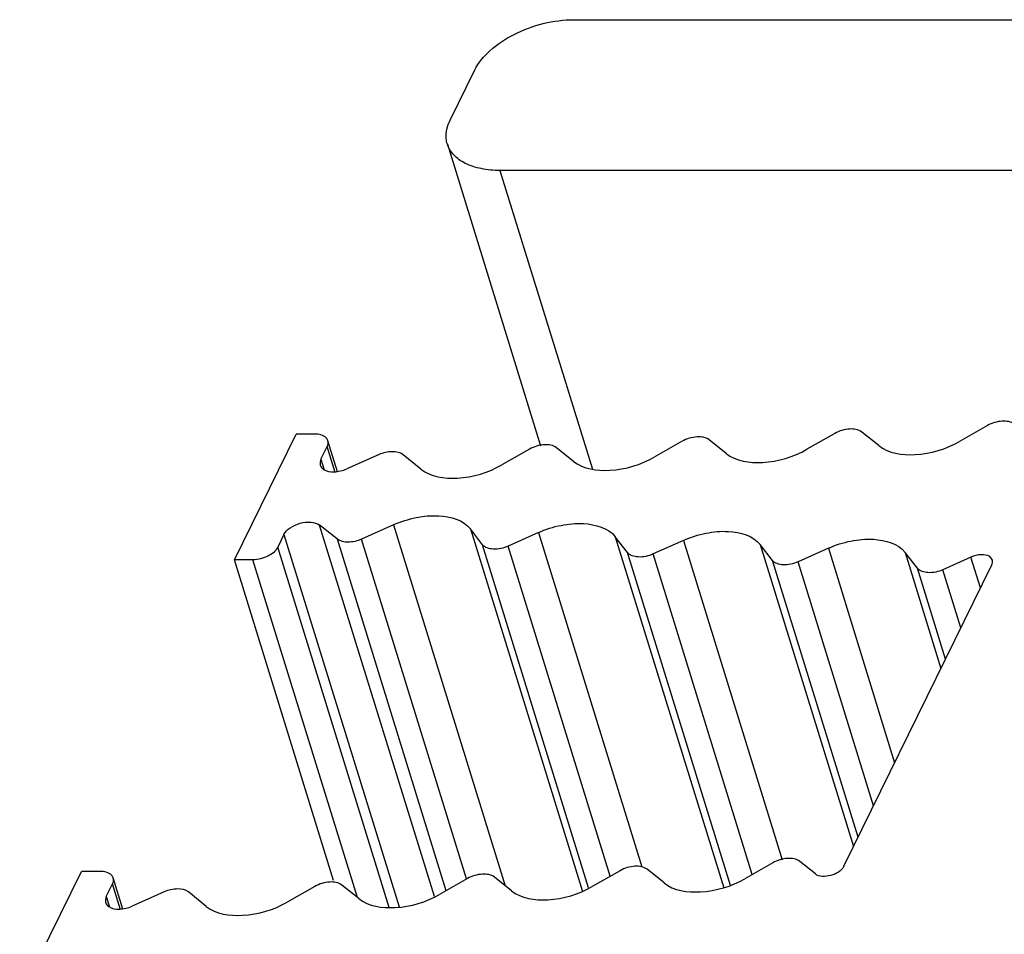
# Model space of a CAD drawing. Header units: millimetres. Extents: x 0 to 594, y 0 to 420.
# Tile 87 of 120: x 473.6 to 480.9, y 187.29 to 194.08. Entities that reach past the tile are written whole.
import ezdxf

# ---------------------------------------------------------------- set-up
doc = ezdxf.new("R2010")
doc.units = ezdxf.units.MM
doc.header["$LTSCALE"] = 32.67
doc.layers.add('3_ALL_AXES', color=7, linetype='CONTINUOUS')

msp = doc.modelspace()

# ---------------------------------------------------------------- linework, layer by layer
at = {"layer": '3_ALL_AXES', "color": 7, "linetype": 'CONTINUOUS'}
for p, q in [((477.71074, 194.08099), (482.57394, 194.08099)), ((476.79205, 193.33505), (476.97508, 193.70802)), ((476.77144, 193.15791), (477.46307, 190.91979)), ((481.69329, 192.96209), (477.16167, 192.96209)), ((480.77756, 191.06927), (480.57051, 190.95138)), ((475.1915, 190.07347), (475.64906, 191.00588)), ((475.78722, 191.00588), (475.64906, 191.00588)), ((479.6454, 191.011), (479.43835, 190.8931)), ((479.97101, 190.92027), (479.84526, 191.02134)), ((475.83387, 190.8194), (475.87962, 190.91264)), ((475.95602, 190.72638), (475.88478, 190.95693)), ((478.51324, 190.95272), (478.3062, 190.83483)), ((478.8388, 190.86204), (478.7131, 190.96307)), ((476.26436, 190.85357), (476.02552, 190.74786)), ((476.57537, 190.74624), (476.44253, 190.853)), ((477.38108, 190.89445), (477.17509, 190.77716)), ((477.70661, 190.80379), (477.58094, 190.9048)), ((475.95628, 190.22578), (475.8212, 190.33149)), ((476.37263, 190.33311), (476.13501, 190.22635)), ((475.55933, 190.25995), (475.51357, 190.16671)), ((477.03288, 190.1849), (476.94201, 190.30219)), ((477.44738, 190.27555), (477.22259, 190.17455)), ((478.10785, 190.12663), (478.01651, 190.24451)), ((478.52241, 190.21731), (478.29756, 190.11628)), ((479.18282, 190.06835), (479.09147, 190.18624)), ((479.59746, 190.15908), (479.37252, 190.05801)), ((480.25778, 190.01008), (480.16644, 190.12797)), ((475.92729, 187.69245), (475.1915, 190.07347)), ((475.32966, 190.07347), (475.1915, 190.07347)), ((479.71207, 187.79865), (480.80996, 190.0359)), ((480.65478, 190.09287), (480.44749, 189.99973)), ((478.37869, 187.67547), (478.25294, 187.77654)), ((479.18524, 187.82446), (478.97819, 187.70657)), ((479.50098, 187.74167), (479.3851, 187.83481)), ((473.59918, 186.82866), (474.05674, 187.76108)), ((474.1949, 187.76108), (474.05674, 187.76108)), ((474.3637, 187.48158), (474.29246, 187.71212)), ((476.92092, 187.70792), (476.71388, 187.59003)), ((477.24648, 187.61723), (477.12078, 187.71826)), ((478.05308, 187.76619), (477.84603, 187.6483)), ((474.24155, 187.57459), (474.2873, 187.66784)), ((475.78876, 187.64965), (475.58277, 187.53236)), ((476.11429, 187.55899), (475.98862, 187.65999)), ((474.67204, 187.60877), (474.4332, 187.50305)), ((474.98305, 187.50143), (474.85021, 187.6082))]:
    msp.add_line(p, q, dxfattribs=at)
at = {"layer": '3_ALL_AXES', "color": 9, "linetype": 'CONTINUOUS'}
for p, q in [((477.16167, 192.96209), (477.84676, 190.74512)), ((475.93882, 190.72107), (475.87962, 190.91264)), ((475.83387, 190.8194), (475.85788, 190.7417)), ((475.8212, 190.33149), (476.67234, 187.57719)), ((476.37288, 190.33323), (477.20086, 187.6539)), ((475.55933, 190.25995), (476.41312, 187.49709)), ((476.94201, 190.30219), (477.77325, 187.61227)), ((477.44739, 190.27555), (478.21422, 187.79407)), ((476.76227, 187.61759), (475.95628, 190.22578)), ((476.91393, 187.70576), (476.13501, 190.22635)), ((477.8193, 187.64004), (477.03288, 190.1849)), ((478.01651, 190.24452), (478.82135, 187.64005)), ((478.52235, 190.21728), (479.25512, 187.84606)), ((479.09147, 190.18624), (479.784, 187.94522)), ((476.34005, 187.49221), (475.51357, 190.16671)), ((477.97973, 187.72443), (477.22259, 190.17455)), ((478.8711, 187.65675), (478.10785, 190.12663)), ((479.03263, 187.73757), (478.29756, 190.11628)), ((479.59732, 190.15901), (480.08923, 188.5672)), ((480.16644, 190.12797), (480.43255, 189.26683)), ((476.10418, 187.56712), (475.32966, 190.07347)), ((479.8177, 188.01388), (479.18282, 190.06835)), ((479.93214, 188.24709), (479.37252, 190.05801)), ((480.72554, 189.86389), (480.65478, 190.09287)), ((480.46625, 189.33549), (480.25778, 190.01008)), ((480.58069, 189.5687), (480.44749, 189.99973)), ((474.34651, 187.47626), (474.2873, 187.66784)), ((474.24155, 187.57459), (474.26556, 187.4969))]:
    msp.add_line(p, q, dxfattribs=at)
at = {"layer": '3_ALL_AXES', "color": 7, "linetype": 'CONTINUOUS'}
for points, knots in [([(476.97508, 193.70802), (477.00173, 193.76233), (477.09004, 193.8664), (477.33011, 194.0224), (477.5582, 194.08099), (477.71074, 194.08099)], [0, 0, 0, 0, 0.2121956, 0.4649752, 1, 1, 1, 1]), ([(476.77144, 193.15791), (476.76723, 193.1715), (476.75565, 193.23117), (476.77175, 193.29368), (476.79205, 193.33505)], [0, 0, 0, 0, 0.2358655, 1, 1, 1, 1]), ([(477.16167, 192.96209), (477.11474, 192.96209), (477.02628, 192.96961), (476.90739, 193.00689), (476.81672, 193.06897), (476.78069, 193.12805), (476.77144, 193.15791)], [0, 0, 0, 0, 0.303503, 0.570048, 0.7978033, 1, 1, 1, 1]), ([(480.97742, 191.07961), (480.95341, 191.09891), (480.8778, 191.10882), (480.81081, 191.0882), (480.77756, 191.06927)], [0, 0, 0, 0, 0.4460012, 1, 1, 1, 1]), ([(475.88477, 190.95692), (475.88249, 190.9644), (475.86162, 190.99798), (475.81734, 191.00588), (475.78722, 191.00588)], [0, 0, 0, 0, 0.2060432, 1, 1, 1, 1]), ([(478.7131, 190.96307), (478.68909, 190.98237), (478.61348, 190.99228), (478.54649, 190.97166), (478.51324, 190.95272)], [0, 0, 0, 0, 0.4460011, 1, 1, 1, 1]), ([(479.84526, 191.02134), (479.82125, 191.04064), (479.74564, 191.05055), (479.67865, 191.02993), (479.6454, 191.011)], [0, 0, 0, 0, 0.4460011, 1, 1, 1, 1]), ([(477.58094, 190.9048), (477.55693, 190.9241), (477.48132, 190.934), (477.41433, 190.91338), (477.38108, 190.89445)], [0, 0, 0, 0, 0.4460011, 1, 1, 1, 1]), ([(479.97101, 190.92027), (480.04303, 190.86238), (480.26986, 190.83282), (480.47078, 190.89459), (480.57051, 190.95138)], [0, 0, 0, 0, 0.4460554, 1, 1, 1, 1]), ([(476.44253, 190.853), (476.42143, 190.86997), (476.35581, 190.8819), (476.29557, 190.86739), (476.26436, 190.85357)], [0, 0, 0, 0, 0.4423613, 1, 1, 1, 1]), ([(478.8388, 190.86204), (478.91083, 190.80414), (479.13767, 190.77453), (479.33861, 190.83631), (479.43835, 190.8931)], [0, 0, 0, 0, 0.4460363, 1, 1, 1, 1]), ([(475.82871, 190.77511), (475.83261, 190.76252), (475.86177, 190.73059), (475.9378, 190.7211), (475.99585, 190.73475), (476.02552, 190.74786)], [0, 0, 0, 0, 0.182965, 0.5498223, 1, 1, 1, 1]), ([(476.57537, 190.74624), (476.64741, 190.68833), (476.87426, 190.6585), (477.0753, 190.72034), (477.17509, 190.77716)], [0, 0, 0, 0, 0.4459628, 1, 1, 1, 1]), ([(477.70661, 190.80379), (477.77864, 190.7459), (478.00548, 190.71624), (478.20645, 190.77804), (478.3062, 190.83483)], [0, 0, 0, 0, 0.4460212, 1, 1, 1, 1]), ([(476.37263, 190.33311), (476.42604, 190.35711), (476.53705, 190.39201), (476.73211, 190.41074), (476.89007, 190.36922), (476.94201, 190.30219)], [0, 0, 0, 0, 0.2939552, 0.5742448, 1, 1, 1, 1]), ([(475.55933, 190.25995), (475.56933, 190.28033), (475.60741, 190.31678), (475.67882, 190.34804), (475.75473, 190.35767), (475.80437, 190.34462), (475.8212, 190.33149)], [0, 0, 0, 0, 0.2307313, 0.5099484, 0.7831034, 1, 1, 1, 1]), ([(477.44738, 190.27555), (477.50076, 190.29954), (477.61175, 190.33437), (477.80673, 190.35306), (477.9646, 190.31151), (478.01651, 190.24451)], [0, 0, 0, 0, 0.2939743, 0.5742529, 1, 1, 1, 1]), ([(478.52241, 190.21731), (478.57579, 190.24129), (478.68677, 190.2761), (478.88173, 190.29478), (479.03957, 190.25324), (479.09147, 190.18624)], [0, 0, 0, 0, 0.2939785, 0.5742538, 1, 1, 1, 1]), ([(476.13501, 190.22635), (476.10385, 190.21234), (476.04349, 190.19754), (475.97772, 190.209), (475.95628, 190.22578)], [0, 0, 0, 0, 0.5566138, 1, 1, 1, 1]), ([(477.22259, 190.17455), (477.18806, 190.15904), (477.12338, 190.14329), (477.05018, 190.16256), (477.03288, 190.1849)], [0, 0, 0, 0, 0.5726311, 1, 1, 1, 1]), ([(479.59746, 190.15908), (479.65083, 190.18306), (479.7618, 190.21784), (479.95673, 190.2365), (480.11454, 190.19495), (480.16644, 190.12797)], [0, 0, 0, 0, 0.2939844, 0.574256, 1, 1, 1, 1]), ([(475.51357, 190.16671), (475.49915, 190.13731), (475.43809, 190.09121), (475.36779, 190.07347), (475.32966, 190.07347)], [0, 0, 0, 0, 0.4619649, 1, 1, 1, 1]), ([(478.29756, 190.11628), (478.26303, 190.10077), (478.19835, 190.08502), (478.12515, 190.10429), (478.10785, 190.12663)], [0, 0, 0, 0, 0.5726311, 1, 1, 1, 1]), ([(480.81407, 190.07148), (480.81098, 190.08169), (480.78717, 190.10747), (480.72568, 190.11489), (480.67872, 190.10363), (480.65478, 190.09287)], [0, 0, 0, 0, 0.1829978, 0.5500016, 1, 1, 1, 1]), ([(479.37252, 190.05801), (479.338, 190.04249), (479.27332, 190.02675), (479.20012, 190.04602), (479.18282, 190.06835)], [0, 0, 0, 0, 0.5726311, 1, 1, 1, 1]), ([(480.44749, 189.99973), (480.41296, 189.98422), (480.34828, 189.96847), (480.27509, 189.98775), (480.25778, 190.01008)], [0, 0, 0, 0, 0.5726314, 1, 1, 1, 1]), ([(479.3851, 187.83481), (479.36109, 187.85411), (479.28548, 187.86402), (479.21849, 187.8434), (479.18524, 187.82446)], [0, 0, 0, 0, 0.4460012, 1, 1, 1, 1]), ([(478.25294, 187.77654), (478.22893, 187.79584), (478.15332, 187.80575), (478.08633, 187.78512), (478.05308, 187.76619)], [0, 0, 0, 0, 0.4460011, 1, 1, 1, 1]), ([(479.71207, 187.79865), (479.69456, 187.76296), (479.61965, 187.72182), (479.53052, 187.71793), (479.50098, 187.74167)], [0, 0, 0, 0, 0.5119342, 1, 1, 1, 1]), ([(474.29245, 187.71212), (474.29018, 187.7196), (474.26931, 187.75318), (474.22502, 187.76108), (474.1949, 187.76108)], [0, 0, 0, 0, 0.2060432, 1, 1, 1, 1]), ([(477.12078, 187.71826), (477.09677, 187.73756), (477.02116, 187.74747), (476.95417, 187.72685), (476.92092, 187.70792)], [0, 0, 0, 0, 0.4460011, 1, 1, 1, 1]), ([(478.37869, 187.67547), (478.45071, 187.61758), (478.67755, 187.58802), (478.87846, 187.64979), (478.97819, 187.70657)], [0, 0, 0, 0, 0.4460554, 1, 1, 1, 1]), ([(474.85021, 187.6082), (474.82911, 187.62516), (474.76349, 187.63709), (474.70326, 187.62258), (474.67204, 187.60877)], [0, 0, 0, 0, 0.4423613, 1, 1, 1, 1]), ([(475.98862, 187.65999), (475.96461, 187.67929), (475.889, 187.6892), (475.82201, 187.66858), (475.78876, 187.64965)], [0, 0, 0, 0, 0.4460011, 1, 1, 1, 1]), ([(477.24648, 187.61723), (477.31851, 187.55934), (477.54535, 187.52973), (477.74629, 187.59151), (477.84603, 187.6483)], [0, 0, 0, 0, 0.4460363, 1, 1, 1, 1]), ([(476.11429, 187.55899), (476.18632, 187.50109), (476.41316, 187.47144), (476.61413, 187.53323), (476.71388, 187.59003)], [0, 0, 0, 0, 0.4460212, 1, 1, 1, 1]), ([(474.23639, 187.53031), (474.24029, 187.51771), (474.26945, 187.48578), (474.34548, 187.47629), (474.40353, 187.48994), (474.4332, 187.50305)], [0, 0, 0, 0, 0.182965, 0.5498223, 1, 1, 1, 1]), ([(474.98305, 187.50143), (475.05509, 187.44353), (475.28194, 187.4137), (475.48299, 187.47554), (475.58277, 187.53236)], [0, 0, 0, 0, 0.4459628, 1, 1, 1, 1])]:
    msp.add_open_spline(points, degree=3, knots=knots, dxfattribs=at)
for points in [[(475.87962, 190.91264), (475.88617, 190.92598), (475.88909, 190.94271), (475.88477, 190.95692)], [(475.83387, 190.8194), (475.82732, 190.80606), (475.82432, 190.78931), (475.82871, 190.77511)], [(480.80996, 190.0359), (480.81522, 190.04662), (480.81753, 190.06005), (480.81407, 190.07148)], [(474.2873, 187.66784), (474.29385, 187.68118), (474.29677, 187.6979), (474.29245, 187.71212)], [(474.24155, 187.57459), (474.235, 187.56125), (474.232, 187.54451), (474.23639, 187.53031)]]:
    msp.add_open_spline(points, degree=3, dxfattribs=at)

doc.saveas('drawing.dxf')
